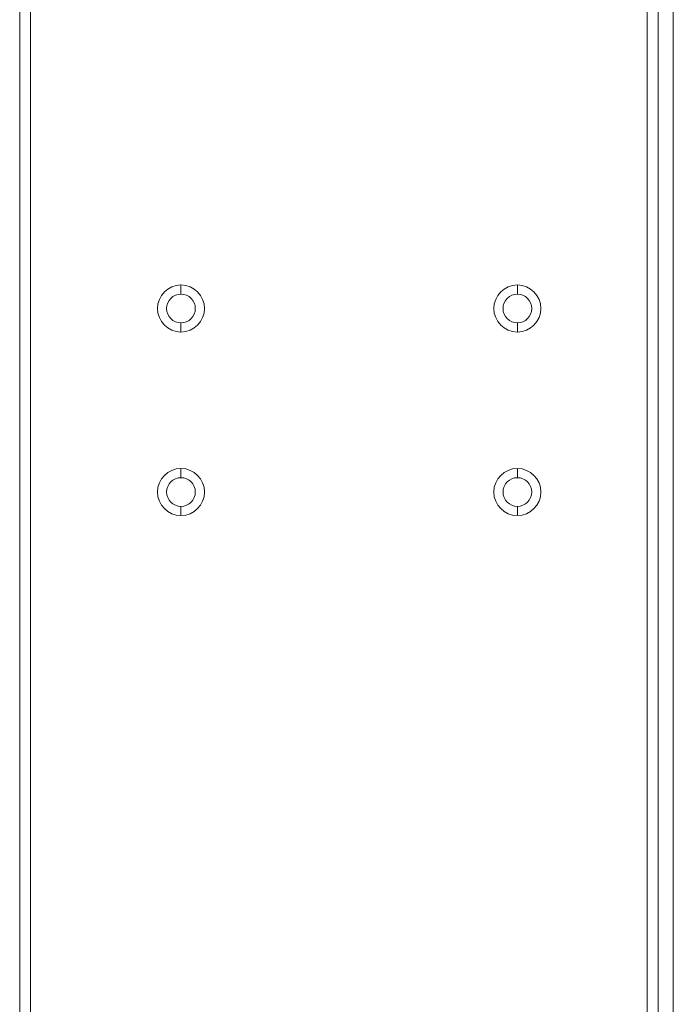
# Model space of a CAD drawing. Header units: millimetres. Extents: x 39 to 1680, y 50 to 804.
# Tile 36 of 68: x 712 to 798, y 184 to 312. Entities that reach past the tile are written whole.
import ezdxf

# ---------------------------------------------------------------- set-up
doc = ezdxf.new("R2010")
doc.units = ezdxf.units.MM
doc.header["$MEASUREMENT"] = 0
doc.layers.get('0').update_dxf_attribs({"lineweight": 25})

msp = doc.modelspace()

# ---------------------------------------------------------------- linework, layer by layer
at = {"color": 0, "linetype": 'Continuous', "lineweight": 0, "extrusion": (1, -4.93038e-32, -2.22045e-16)}
for p, q in [((713.557, 84.327), (713.557, 496.198)), ((794.257, 84.177), (794.257, 496.189)), ((795.657, 496.289), (795.657, 95.689)), ((797.657, 496.289), (797.657, 95.689)), ((712.157, 84.585), (712.157, 495.742)), ((733.257, 276.564), (733.257, 277.764)), ((777.257, 276.564), (777.257, 277.764)), ((733.257, 272.814), (733.257, 271.614)), ((777.257, 272.814), (777.257, 271.614)), ((733.257, 252.564), (733.257, 253.764)), ((777.257, 252.564), (777.257, 253.764)), ((733.257, 248.814), (733.257, 247.614)), ((777.257, 248.814), (777.257, 247.614))]:
    msp.add_line(p, q, dxfattribs=at)
at = {"color": 0, "linetype": 'Continuous', "lineweight": 0}
for centre, radius, start, end in [((733.257, 274.689), 3.075, 90, 270), ((733.257, 274.689), 3.075, 270, 90), ((777.257, 274.689), 3.075, 90, 270), ((777.257, 274.689), 3.075, 270, 90), ((733.257, 274.689), 1.875, 90, 270), ((733.257, 274.689), 1.875, 270, 90), ((777.257, 274.689), 1.875, 90, 270), ((777.257, 274.689), 1.875, 270, 90), ((733.257, 250.689), 3.075, 90, 270), ((733.257, 250.689), 3.075, 270, 90), ((777.257, 250.689), 3.075, 90, 270), ((777.257, 250.689), 3.075, 270, 90), ((733.257, 250.689), 1.875, 90, 270), ((733.257, 250.689), 1.875, 270, 90), ((777.257, 250.689), 1.875, 90, 270), ((777.257, 250.689), 1.875, 270, 90)]:
    msp.add_arc(centre, radius, start, end, dxfattribs=at)

doc.saveas('drawing.dxf')
